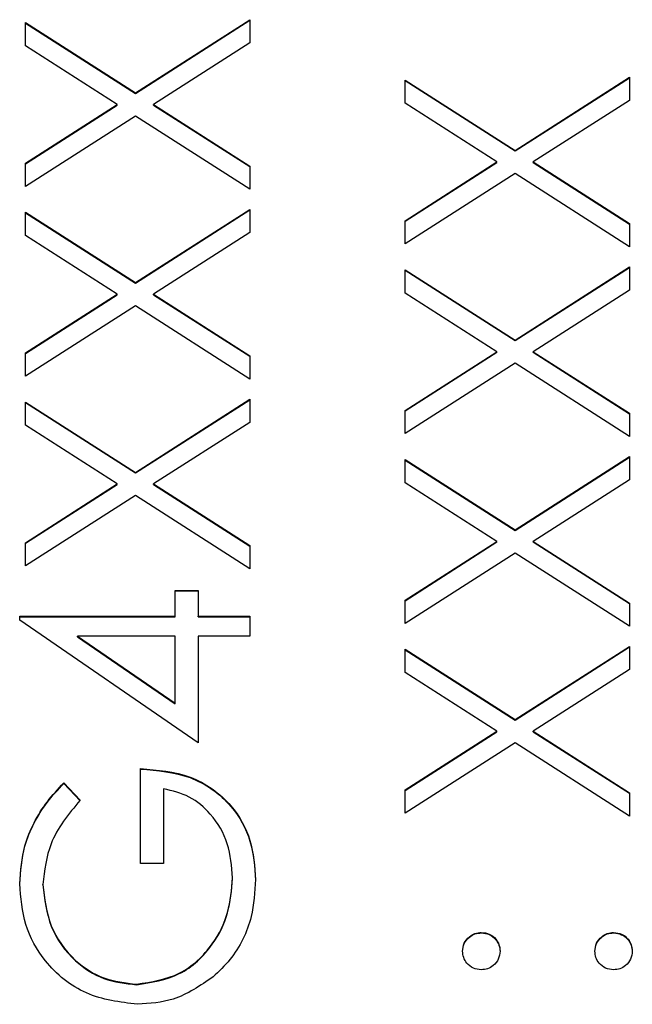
# Model space of a CAD drawing. Header units: millimetres. Extents: x 328 to 1113, y 82 to 901.
# Tile 12 of 23: x 637.99 to 641.54, y 513.47 to 519.18. Entities that reach past the tile are written whole.
import ezdxf

# ---------------------------------------------------------------- set-up
doc = ezdxf.new("R2010")
doc.units = ezdxf.units.MM

msp = doc.modelspace()

# ---------------------------------------------------------------- linework, layer by layer
at = {"color": 7, "linetype": 'Continuous', "lineweight": 25}
for p, q in [((638.0238, 519.1588), (638.6608, 518.7514)), ((638.0238, 519.0242), (638.0238, 519.1588)), ((638.0238, 519.1558), (638.6608, 518.7484)), ((638.6608, 518.7514), (639.3238, 519.1754)), ((638.6608, 518.7484), (639.3238, 519.1725)), ((639.3238, 519.1754), (639.3238, 519.0408)), ((638.5556, 518.684), (638.0238, 519.0242)), ((639.3238, 519.0408), (638.766, 518.684)), ((640.8608, 518.4182), (641.5238, 518.8422)), ((640.8608, 518.4153), (641.5238, 518.8393)), ((641.5238, 518.8422), (641.5238, 518.7077)), ((640.2238, 518.8256), (640.8608, 518.4182)), ((640.2238, 518.691), (640.2238, 518.8256)), ((640.2238, 518.8226), (640.8608, 518.4153)), ((638.6608, 518.7484), (638.6608, 518.7514)), ((638.0238, 518.3438), (638.5556, 518.684)), ((638.0238, 518.3408), (638.5556, 518.681)), ((638.5556, 518.681), (638.5556, 518.684)), ((638.766, 518.684), (639.3238, 518.3271)), ((638.766, 518.681), (638.766, 518.684)), ((638.766, 518.681), (639.3238, 518.3242)), ((640.7556, 518.3508), (640.2238, 518.691)), ((641.5238, 518.7077), (640.966, 518.3508)), ((638.6608, 518.6168), (638.0238, 518.2092)), ((639.3238, 518.1925), (638.6608, 518.6168)), ((640.8608, 518.4153), (640.8608, 518.4182)), ((638.0238, 518.2092), (638.0238, 518.3438)), ((639.3238, 518.3271), (639.3238, 518.1925)), ((640.2238, 518.0106), (640.7556, 518.3508)), ((640.2238, 518.0076), (640.7556, 518.3478)), ((640.7556, 518.3478), (640.7556, 518.3508)), ((640.966, 518.3508), (641.5238, 517.9939)), ((640.966, 518.3478), (640.966, 518.3508)), ((640.966, 518.3478), (641.5238, 517.991)), ((640.8608, 518.2836), (640.2238, 517.876)), ((641.5238, 517.8593), (640.8608, 518.2836)), ((638.0238, 518.0592), (638.6608, 517.6519)), ((638.0238, 517.9247), (638.0238, 518.0592)), ((638.0238, 518.0563), (638.6608, 517.6489)), ((638.6608, 517.6519), (639.3238, 518.0759)), ((638.6608, 517.6489), (639.3238, 518.073)), ((639.3238, 518.0759), (639.3238, 517.9413)), ((640.2238, 517.876), (640.2238, 518.0106)), ((641.5238, 517.9939), (641.5238, 517.8593)), ((638.5556, 517.5844), (638.0238, 517.9247)), ((639.3238, 517.9413), (638.766, 517.5844)), ((640.2238, 517.7261), (640.8608, 517.3187)), ((640.2238, 517.5915), (640.2238, 517.7261)), ((640.2238, 517.7231), (640.8608, 517.3157)), ((640.8608, 517.3187), (641.5238, 517.7427)), ((640.8608, 517.3157), (641.5238, 517.7398)), ((641.5238, 517.7427), (641.5238, 517.6081)), ((638.6608, 517.6489), (638.6608, 517.6519)), ((638.0238, 517.2442), (638.5556, 517.5844)), ((638.0238, 517.2413), (638.5556, 517.5815)), ((638.5556, 517.5815), (638.5556, 517.5844)), ((638.766, 517.5844), (639.3238, 517.2276)), ((638.766, 517.5815), (638.766, 517.5844)), ((638.766, 517.5815), (639.3238, 517.2246)), ((640.7556, 517.2513), (640.2238, 517.5915)), ((641.5238, 517.6081), (640.966, 517.2513)), ((638.6608, 517.5173), (638.0238, 517.1097)), ((639.3238, 517.093), (638.6608, 517.5173)), ((640.8608, 517.3157), (640.8608, 517.3187)), ((638.0238, 517.1097), (638.0238, 517.2442)), ((640.2238, 516.911), (640.7556, 517.2513)), ((640.2238, 516.9081), (640.7556, 517.2483)), ((640.7556, 517.2483), (640.7556, 517.2513)), ((640.966, 517.2513), (641.5238, 516.8944)), ((640.966, 517.2483), (640.966, 517.2513)), ((640.966, 517.2483), (641.5238, 516.8914)), ((639.3238, 517.2276), (639.3238, 517.093)), ((640.8608, 517.1841), (640.2238, 516.7765)), ((641.5238, 516.7598), (640.8608, 517.1841)), ((638.0238, 516.9597), (638.6608, 516.5523)), ((638.0238, 516.8251), (638.0238, 516.9597)), ((638.0238, 516.9568), (638.6608, 516.5494)), ((638.6608, 516.5523), (639.3238, 516.9764)), ((638.6608, 516.5494), (639.3238, 516.9734)), ((639.3238, 516.9764), (639.3238, 516.8418)), ((640.2238, 516.7765), (640.2238, 516.911)), ((639.3238, 516.8418), (638.766, 516.4849)), ((641.5238, 516.8944), (641.5238, 516.7598)), ((638.5556, 516.4849), (638.0238, 516.8251)), ((640.2238, 516.6265), (640.8608, 516.2192)), ((640.2238, 516.492), (640.2238, 516.6265)), ((640.2238, 516.6236), (640.8608, 516.2162)), ((640.8608, 516.2192), (641.5238, 516.6432)), ((640.8608, 516.2162), (641.5238, 516.6402)), ((641.5238, 516.6432), (641.5238, 516.5086)), ((638.6608, 516.5494), (638.6608, 516.5523)), ((641.5238, 516.5086), (640.966, 516.1517)), ((638.0238, 516.1447), (638.5556, 516.4849)), ((638.0238, 516.1418), (638.5556, 516.482)), ((638.5556, 516.482), (638.5556, 516.4849)), ((638.766, 516.4849), (639.3238, 516.128)), ((638.766, 516.482), (638.766, 516.4849)), ((638.766, 516.482), (639.3238, 516.1251)), ((640.7556, 516.1517), (640.2238, 516.492)), ((638.6608, 516.4178), (638.0238, 516.0101)), ((639.3238, 515.9935), (638.6608, 516.4178)), ((640.8608, 516.2162), (640.8608, 516.2192)), ((638.0238, 516.0101), (638.0238, 516.1447)), ((639.3238, 516.128), (639.3238, 515.9935)), ((640.2238, 515.8115), (640.7556, 516.1517)), ((640.2238, 515.8086), (640.7556, 516.1488)), ((640.7556, 516.1488), (640.7556, 516.1517)), ((640.966, 516.1517), (641.5238, 515.7949)), ((640.966, 516.1488), (640.966, 516.1517)), ((640.966, 516.1488), (641.5238, 515.7919)), ((640.8608, 516.0846), (640.2238, 515.6769)), ((641.5238, 515.6603), (640.8608, 516.0846)), ((638.8905, 515.8685), (639.0238, 515.8685)), ((638.8905, 515.7186), (638.8905, 515.8685)), ((639.0238, 515.8685), (639.0238, 515.7186)), ((638.8905, 515.8656), (639.0238, 515.8656)), ((640.2238, 515.6769), (640.2238, 515.8115)), ((641.5238, 515.7949), (641.5238, 515.6603)), ((637.9905, 515.7186), (638.8905, 515.7186)), ((637.9905, 515.6949), (637.9905, 515.7186)), ((637.9905, 515.7156), (638.8905, 515.7156)), ((638.8905, 515.7156), (638.8905, 515.7186)), ((639.0238, 515.7186), (639.3238, 515.7186)), ((639.0238, 515.7156), (639.0238, 515.7186)), ((639.0238, 515.7156), (639.3238, 515.7156)), ((639.3238, 515.7186), (639.3238, 515.602)), ((639.0238, 514.9856), (637.9905, 515.6949)), ((638.3259, 515.602), (638.8905, 515.2146)), ((638.8905, 515.602), (638.3259, 515.602)), ((638.3259, 515.599), (638.3259, 515.602)), ((638.3259, 515.599), (638.8905, 515.2117)), ((638.8905, 515.2146), (638.8905, 515.602)), ((639.0238, 515.602), (639.0238, 514.9856)), ((639.3238, 515.602), (639.0238, 515.602)), ((640.2238, 515.527), (640.8608, 515.1196)), ((640.2238, 515.3924), (640.2238, 515.527)), ((640.8608, 515.1196), (641.5238, 515.5437)), ((640.8608, 515.1167), (641.5238, 515.5407)), ((641.5238, 515.5437), (641.5238, 515.4091)), ((640.2238, 515.5241), (640.8608, 515.1167)), ((640.7556, 515.0522), (640.2238, 515.3924)), ((641.5238, 515.4091), (640.966, 515.0522)), ((638.8905, 515.2117), (638.8905, 515.2146)), ((640.8608, 515.1167), (640.8608, 515.1196)), ((640.2238, 514.712), (640.7556, 515.0522)), ((640.2238, 514.7091), (640.7556, 515.0493)), ((640.7556, 515.0493), (640.7556, 515.0522)), ((640.966, 515.0522), (641.5238, 514.6953)), ((640.966, 515.0493), (640.966, 515.0522)), ((640.966, 515.0493), (641.5238, 514.6924)), ((640.8608, 514.985), (640.2238, 514.5774)), ((641.5238, 514.5608), (640.8608, 514.985)), ((638.6905, 514.2859), (638.6905, 514.8356)), ((638.2457, 514.7523), (638.3405, 514.6524)), ((638.2457, 514.7494), (638.2457, 514.7523)), ((638.2457, 514.7494), (638.3405, 514.6494)), ((638.8238, 514.719), (638.8238, 514.2859)), ((640.2238, 514.5774), (640.2238, 514.712)), ((641.5238, 514.6953), (641.5238, 514.5608)), ((638.8238, 514.2859), (638.6905, 514.2859)), ((638.1238, 514.1616), (638.1238, 514.1646)), ((639.2238, 514.1991), (639.2238, 514.2021)), ((640.6655, 513.8831), (640.6655, 513.886)), ((641.4321, 513.8831), (641.4321, 513.886)), ((638.6681, 513.5832), (638.6681, 513.5862))]:
    msp.add_line(p, q, dxfattribs=at)
for points, knots in [([(638.6905, 514.8356), (638.7886, 514.8276), (638.9845, 514.8117), (639.2163, 514.6472), (639.3414, 514.4226), (639.3519, 514.2689), (639.3571, 514.1919)], [0, 0, 0, 0, 0.280351, 0.559367, 0.779371, 1, 1, 1, 1]), ([(638.6905, 514.8327), (638.7886, 514.8247), (638.9845, 514.8087), (639.2163, 514.6443), (639.3414, 514.4197), (639.3519, 514.266), (639.3571, 514.189)], [0, 0, 0, 0, 0.280351, 0.559367, 0.779371, 1, 1, 1, 1]), ([(637.9905, 514.1685), (637.996, 514.2428), (638.005, 514.3654), (638.0704, 514.5241), (638.1477, 514.6464), (638.213, 514.717), (638.2457, 514.7523)], [0, 0, 0, 0, 0.3395267, 0.5595856, 0.7797309, 1, 1, 1, 1]), ([(637.9905, 514.1655), (637.996, 514.2399), (638.005, 514.3625), (638.0704, 514.5212), (638.1477, 514.6435), (638.213, 514.7141), (638.2457, 514.7494)], [0, 0, 0, 0, 0.339527, 0.559586, 0.779731, 1, 1, 1, 1]), ([(639.2238, 514.2021), (639.2187, 514.2691), (639.2084, 514.4031), (639.1117, 514.5677), (638.9781, 514.6818), (638.8752, 514.7066), (638.8238, 514.719)], [0, 0, 0, 0, 0.2802537, 0.5599124, 0.7799408, 1, 1, 1, 1]), ([(638.3405, 514.6524), (638.2744, 514.572), (638.1563, 514.4285), (638.1337, 514.2452), (638.1238, 514.1646)], [0, 0, 0, 0, 0.55984, 1, 1, 1, 1]), ([(638.6733, 513.4696), (638.5714, 513.4824), (638.3676, 513.508), (638.1391, 513.6949), (638.0098, 513.928), (637.9969, 514.0883), (637.9905, 514.1685)], [0, 0, 0, 0, 0.27959, 0.559072, 0.779411, 1, 1, 1, 1]), ([(638.1238, 514.1646), (638.1338, 514.0824), (638.1538, 513.918), (638.2926, 513.7261), (638.474, 513.6081), (638.6034, 513.5935), (638.6681, 513.5862)], [0, 0, 0, 0, 0.279847, 0.559555, 0.779847, 1, 1, 1, 1]), ([(638.1238, 514.1616), (638.1338, 514.0794), (638.1538, 513.9151), (638.2926, 513.7231), (638.474, 513.6051), (638.6034, 513.5905), (638.6681, 513.5832)], [0, 0, 0, 0, 0.279847, 0.559555, 0.779847, 1, 1, 1, 1]), ([(638.6681, 513.5862), (638.754, 513.5995), (638.926, 513.6261), (639.1077, 513.7985), (639.2077, 513.9989), (639.2184, 514.1343), (639.2238, 514.2021)], [0, 0, 0, 0, 0.279061, 0.558584, 0.779236, 1, 1, 1, 1]), ([(638.6681, 513.5832), (638.754, 513.5965), (638.926, 513.6231), (639.1077, 513.7956), (639.2077, 513.9959), (639.2184, 514.1314), (639.2238, 514.1991)], [0, 0, 0, 0, 0.279061, 0.558584, 0.779236, 1, 1, 1, 1]), ([(639.3571, 514.1919), (639.3529, 514.1197), (639.346, 514.0007), (639.2875, 513.8449), (639.2135, 513.7248), (639.1454, 513.6608), (639.1113, 513.6289)], [0, 0, 0, 0, 0.339789, 0.559872, 0.779908, 1, 1, 1, 1]), ([(640.5571, 513.7778), (640.559, 513.7938), (640.5626, 513.8258), (640.5924, 513.8608), (640.6277, 513.8831), (640.6529, 513.8851), (640.6655, 513.886)], [0, 0, 0, 0, 0.279602, 0.559212, 0.779475, 1, 1, 1, 1]), ([(640.5571, 513.7748), (640.559, 513.7908), (640.5626, 513.8229), (640.5924, 513.8579), (640.6277, 513.8801), (640.6529, 513.8821), (640.6655, 513.8831)], [0, 0, 0, 0, 0.279602, 0.559212, 0.779475, 1, 1, 1, 1]), ([(640.6655, 513.886), (640.6815, 513.8843), (640.7136, 513.8807), (640.7487, 513.8509), (640.7706, 513.8155), (640.7728, 513.7903), (640.7738, 513.7778)], [0, 0, 0, 0, 0.2795175, 0.5593264, 0.7795441, 1, 1, 1, 1]), ([(640.6655, 513.8831), (640.6815, 513.8813), (640.7136, 513.8777), (640.7487, 513.848), (640.7706, 513.8125), (640.7728, 513.7874), (640.7738, 513.7748)], [0, 0, 0, 0, 0.2795175, 0.5593264, 0.7795441, 1, 1, 1, 1]), ([(641.3238, 513.7778), (641.3256, 513.7938), (641.3293, 513.8258), (641.3591, 513.8608), (641.3943, 513.8831), (641.4195, 513.8851), (641.4321, 513.886)], [0, 0, 0, 0, 0.279602, 0.559212, 0.779475, 1, 1, 1, 1]), ([(641.3238, 513.7748), (641.3256, 513.7908), (641.3293, 513.8229), (641.3591, 513.8579), (641.3943, 513.8801), (641.4195, 513.8821), (641.4321, 513.8831)], [0, 0, 0, 0, 0.279602, 0.559212, 0.779475, 1, 1, 1, 1]), ([(641.4321, 513.886), (641.4481, 513.8842), (641.4801, 513.8804), (641.5153, 513.8508), (641.5371, 513.8154), (641.5393, 513.7903), (641.5405, 513.7778)], [0, 0, 0, 0, 0.279469, 0.559358, 0.779674, 1, 1, 1, 1]), ([(641.4321, 513.8831), (641.4481, 513.8812), (641.4801, 513.8774), (641.5153, 513.8479), (641.5371, 513.8124), (641.5393, 513.7874), (641.5405, 513.7748)], [0, 0, 0, 0, 0.279469, 0.559358, 0.779674, 1, 1, 1, 1]), ([(640.6655, 513.6695), (640.6495, 513.6714), (640.6177, 513.6754), (640.5824, 513.7048), (640.5606, 513.7402), (640.5583, 513.7652), (640.5571, 513.7778)], [0, 0, 0, 0, 0.279585, 0.559454, 0.779697, 1, 1, 1, 1]), ([(640.7738, 513.7778), (640.7719, 513.7618), (640.7682, 513.7298), (640.7386, 513.6945), (640.7031, 513.6728), (640.678, 513.6706), (640.6655, 513.6695)], [0, 0, 0, 0, 0.279647, 0.559299, 0.779615, 1, 1, 1, 1]), ([(641.4321, 513.6695), (641.4162, 513.6714), (641.3842, 513.6752), (641.3488, 513.7046), (641.3271, 513.7401), (641.3249, 513.7652), (641.3238, 513.7778)], [0, 0, 0, 0, 0.279576, 0.559284, 0.779552, 1, 1, 1, 1]), ([(641.5405, 513.7778), (641.5385, 513.7618), (641.5346, 513.73), (641.5052, 513.6947), (641.4697, 513.673), (641.4447, 513.6706), (641.4321, 513.6695)], [0, 0, 0, 0, 0.279581, 0.559143, 0.779575, 1, 1, 1, 1]), ([(639.1113, 513.6289), (639.037, 513.5776), (638.9041, 513.4859), (638.7439, 513.4745), (638.6733, 513.4696)], [0, 0, 0, 0, 0.559317, 1, 1, 1, 1])]:
    msp.add_open_spline(points, degree=3, knots=knots, dxfattribs=at)

doc.saveas('drawing.dxf')
